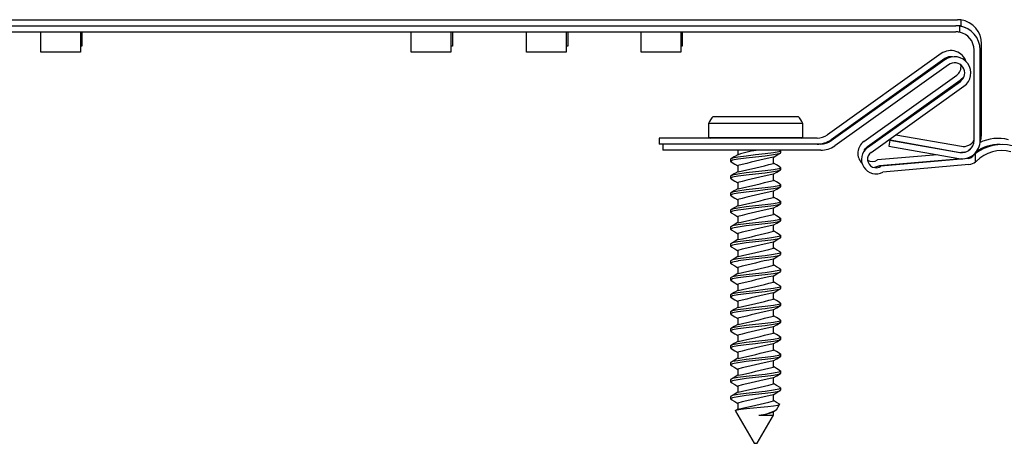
# Paper-space layout 'Sheet3' of a CAD drawing. Header units: inches. Extents: x 0.5 to 19.2, y -4 to 10.7.
# Tile 3 of 27: x 6.8 to 8.5, y -4 to -3.3. Entities that reach past the tile are written whole.
import ezdxf

# ---------------------------------------------------------------- set-up
doc = ezdxf.new("R2010")
doc.units = ezdxf.units.IN
doc.header["$MEASUREMENT"] = 0

psp = doc.layouts.new('Sheet3')

# ---------------------------------------------------------------- linework, layer by layer
at = {"color": 7, "linetype": 'Continuous', "lineweight": 25}
for p, q in [((6.1838421, -3.3098712), (8.378724, -3.3098712)), ((8.3845309, -3.3103), (8.3845309, -3.3204478)), ((6.1815321, -3.3198712), (8.376414, -3.3198712)), ((6.1815321, -3.3298712), (8.376414, -3.3298712)), ((6.8786145, -3.3631783), (6.8786145, -3.3298712)), ((6.9435751, -3.3298712), (6.9435751, -3.3631783)), ((6.9458852, -3.3298712), (6.9458852, -3.3531783)), ((7.4849137, -3.3631783), (7.4849137, -3.3298712)), ((7.5498743, -3.3298712), (7.5498743, -3.3631783)), ((7.5521844, -3.3298712), (7.5521844, -3.3531783)), ((7.6736586, -3.3631783), (7.6736586, -3.3298712)), ((7.7386192, -3.3298712), (7.7386192, -3.3631783)), ((7.7409292, -3.3298712), (7.7409292, -3.3531783)), ((7.860898, -3.3631783), (7.860898, -3.3298712)), ((7.9258586, -3.3298712), (7.9258586, -3.3631783)), ((7.9281686, -3.3298712), (7.9281686, -3.3531783)), ((8.3822208, -3.3203), (8.3822208, -3.3304478)), ((8.4182516, -3.4979027), (8.4182516, -3.3493987)), ((6.9435751, -3.3631783), (6.8786145, -3.3631783)), ((6.9458852, -3.3531783), (6.9435751, -3.3531783)), ((7.5498743, -3.3631783), (7.4849137, -3.3631783)), ((7.5521844, -3.3531783), (7.5498743, -3.3531783)), ((7.7386192, -3.3631783), (7.6736586, -3.3631783)), ((7.7409292, -3.3531783), (7.7386192, -3.3531783)), ((7.9258586, -3.3631783), (7.860898, -3.3631783)), ((7.9281686, -3.3531783), (7.9258586, -3.3531783)), ((8.352411, -3.3654651), (8.1661407, -3.4982503)), ((8.4059415, -3.5079027), (8.4059415, -3.3593987)), ((8.4159415, -3.5079027), (8.4159415, -3.3593987)), ((8.3582157, -3.3736079), (8.1719454, -3.5063931)), ((8.3583649, -3.3754651), (8.1720946, -3.5082503)), ((8.3641696, -3.3836079), (8.1778993, -3.5163931)), ((8.2256703, -3.5091917), (8.3776409, -3.4008574)), ((8.231475, -3.5173345), (8.3834456, -3.4090003)), ((8.2316242, -3.5191917), (8.3835948, -3.4108574)), ((8.3834456, -3.4090003), (8.3896621, -3.4027973)), ((8.2374289, -3.5273345), (8.3893995, -3.4190003)), ((7.9713622, -3.4797807), (7.9713622, -3.5031088)), ((8.1255767, -3.4797807), (7.9713622, -3.4797807)), ((7.9790647, -3.4682049), (8.1178742, -3.4682049)), ((8.1255767, -3.5031088), (8.1255767, -3.4797807)), ((7.8906887, -3.5037049), (7.8906887, -3.5137049)), ((8.1490922, -3.5037049), (7.8906887, -3.5037049)), ((7.9713622, -3.5031088), (8.1255767, -3.5031088)), ((8.2681462, -3.5070654), (8.2664098, -3.5169134)), ((8.2681462, -3.5070654), (8.3828382, -3.5272887)), ((8.2691, -3.5047573), (8.2687198, -3.5069134)), ((8.2687198, -3.5069134), (8.3834118, -3.5271367)), ((8.2780195, -3.498399), (8.3851483, -3.5172887)), ((7.8966426, -3.5137049), (7.8906887, -3.5137049)), ((8.1550461, -3.5137049), (7.8966426, -3.5137049)), ((7.8966426, -3.5137049), (7.8966426, -3.5237049)), ((8.1550461, -3.5237049), (7.8966426, -3.5237049)), ((8.0194695, -3.5237049), (8.0194695, -3.5311968)), ((8.0894695, -3.5280104), (8.0894695, -3.5245382)), ((8.2664098, -3.5169134), (8.3811017, -3.5371367)), ((8.3834118, -3.5271367), (8.3872934, -3.5275604)), ((8.3906113, -3.5271), (8.3853075, -3.5275648)), ((8.0074695, -3.5384271), (8.0074695, -3.5418993)), ((8.0774695, -3.5453878), (8.0774695, -3.5352733)), ((8.3462372, -3.5309892), (8.2476754, -3.5396277)), ((8.3855734, -3.5375799), (8.2509559, -3.5493785)), ((8.396795, -3.5370798), (8.2536293, -3.5496277)), ((8.4084536, -3.5426352), (8.4084536, -3.5293037)), ((8.0194695, -3.5488275), (8.0194695, -3.5589745)), ((8.0894695, -3.5557882), (8.0894695, -3.552316)), ((8.2509559, -3.5493785), (8.242857, -3.5520925)), ((8.3976681, -3.5470416), (8.2569099, -3.5593785)), ((8.0074695, -3.5662049), (8.0074695, -3.5696771)), ((8.0194695, -3.5766053), (8.0194695, -3.5867523)), ((8.0774695, -3.5731655), (8.0774695, -3.5630511)), ((8.0774695, -3.6009433), (8.0774695, -3.5908289)), ((8.0894695, -3.583566), (8.0894695, -3.5800938)), ((8.0074695, -3.5939826), (8.0074695, -3.5974549)), ((8.0194695, -3.6043831), (8.0194695, -3.6145301)), ((8.0894695, -3.6113438), (8.0894695, -3.6078715)), ((8.0074695, -3.6217604), (8.0074695, -3.6252326)), ((8.0774695, -3.6287211), (8.0774695, -3.6186067)), ((8.0194695, -3.6321608), (8.0194695, -3.6423079)), ((8.0894695, -3.6391215), (8.0894695, -3.6356493)), ((8.0074695, -3.6495382), (8.0074695, -3.6530104)), ((8.0774695, -3.6564989), (8.0774695, -3.6463844)), ((8.0194695, -3.6599386), (8.0194695, -3.6700857)), ((8.0774695, -3.6842767), (8.0774695, -3.6741622)), ((8.0894695, -3.6668993), (8.0894695, -3.6634271)), ((8.0074695, -3.677316), (8.0074695, -3.6807882)), ((8.0194695, -3.6877164), (8.0194695, -3.6978634)), ((8.0074695, -3.7050938), (8.0074695, -3.708566)), ((8.0774695, -3.7120544), (8.0774695, -3.70194)), ((8.0894695, -3.6946771), (8.0894695, -3.6912049)), ((8.0194695, -3.7154942), (8.0194695, -3.7256412)), ((8.0894695, -3.7224549), (8.0894695, -3.7189826)), ((8.0074695, -3.7328715), (8.0074695, -3.7363438)), ((8.0774695, -3.7398322), (8.0774695, -3.7297178)), ((8.0194695, -3.743272), (8.0194695, -3.753419)), ((8.0894695, -3.7502326), (8.0894695, -3.7467604)), ((8.0074695, -3.7606493), (8.0074695, -3.7641215)), ((8.0774695, -3.76761), (8.0774695, -3.7574956)), ((8.0194695, -3.7710497), (8.0194695, -3.7811968)), ((8.0774695, -3.7953878), (8.0774695, -3.7852733)), ((8.0894695, -3.7780104), (8.0894695, -3.7745382)), ((8.0074695, -3.7884271), (8.0074695, -3.7918993)), ((8.0194695, -3.7988275), (8.0194695, -3.8089745)), ((8.0894695, -3.8057882), (8.0894695, -3.802316)), ((8.0074695, -3.8162049), (8.0074695, -3.8196771)), ((8.0774695, -3.8231655), (8.0774695, -3.8130511)), ((8.0194695, -3.8266053), (8.0194695, -3.8367523)), ((8.0894695, -3.833566), (8.0894695, -3.8300938)), ((8.0074695, -3.8439826), (8.0074695, -3.8474549)), ((8.0774695, -3.8509433), (8.0774695, -3.8408289)), ((8.0194695, -3.8543831), (8.0194695, -3.8645301)), ((8.0894695, -3.8613438), (8.0894695, -3.8578715)), ((8.0074695, -3.8717604), (8.0074695, -3.8752326)), ((8.0194695, -3.8821608), (8.0194695, -3.8923079)), ((8.0774695, -3.8787211), (8.0774695, -3.8686067)), ((8.0074695, -3.8995382), (8.0074695, -3.9030104)), ((8.0774695, -3.9064989), (8.0774695, -3.8963844)), ((8.0894695, -3.8891215), (8.0894695, -3.8856493)), ((8.0194695, -3.9099386), (8.0194695, -3.9200857)), ((8.0894695, -3.9168993), (8.0894695, -3.9134271)), ((8.0074695, -3.927316), (8.0074695, -3.9307882)), ((8.0774695, -3.9342767), (8.0774695, -3.9241622)), ((8.0195531, -3.9478143), (8.0154843, -3.9502078)), ((8.0194695, -3.9377164), (8.0194695, -3.9478634)), ((8.0827741, -3.9486176), (8.0876306, -3.940206)), ((8.015413, -3.9507796), (8.0459695, -4.0037049)), ((8.0509695, -4.0037049), (8.0774695, -3.9578055)), ((8.0535894, -3.9578055), (8.0774695, -3.9578055)), ((8.0773622, -3.9520031), (8.079343, -3.9508378)), ((8.0774695, -3.9578055), (8.0774695, -3.95194)), ((8.0810449, -3.9498364), (8.0821071, -3.9492115)), ((8.0459695, -4.0037049), (8.0509695, -4.0037049))]:
    psp.add_line(p, q, dxfattribs=at)
at = {"color": 7, "linetype": 'Continuous', "lineweight": 25, "flags": 128}
for points in [[(8.3926289, -3.3233501), (8.3893894, -3.3218646), (8.3845309, -3.3204478)], [(8.3705565, -3.3707081), (8.364169, -3.3709282), (8.3582157, -3.3736079)], [(8.4158994, -3.5094835), (8.4175479, -3.5043277), (8.4182516, -3.4979027)], [(8.0878648, -3.5236366), (8.0894695, -3.5245382), (8.0862864, -3.5263267), (8.0775928, -3.5279492), (8.0640505, -3.5297853), (8.0484695, -3.5314826), (8.0328884, -3.53318), (8.0193461, -3.5350161), (8.0106525, -3.5366386), (8.0074695, -3.5384271)], [(8.089046, -3.5282483), (8.0862864, -3.5297989), (8.0775928, -3.5314214), (8.0640505, -3.5332575), (8.0484695, -3.5349549), (8.0331514, -3.5366204), (8.0197437, -3.5384271), (8.0193461, -3.5384883), (8.0106525, -3.5401108), (8.0074695, -3.5418993), (8.0090979, -3.5428143)], [(8.0773622, -3.5353364), (8.0833872, -3.5317917), (8.089416, -3.5282469)], [(8.2263471, -3.5243632), (8.2277734, -3.5212761), (8.231475, -3.5173345)], [(8.3967856, -3.5243379), (8.3961659, -3.5248968), (8.3961038, -3.5249477)], [(8.0195531, -3.5311476), (8.01353, -3.5346908), (8.0075051, -3.5382341)], [(8.0082808, -3.5428157), (8.0143981, -3.5464228), (8.0194695, -3.5494382)], [(8.088682, -3.551413), (8.0825673, -3.5478075), (8.0774695, -3.5447771)], [(8.0878648, -3.5514143), (8.0894695, -3.552316), (8.0862864, -3.5541045), (8.0775928, -3.555727), (8.0640505, -3.5575631), (8.0484695, -3.5592604), (8.0328884, -3.5609578), (8.0193461, -3.5627939), (8.0106525, -3.5644163), (8.0074695, -3.5662049)], [(8.089046, -3.5560261), (8.0862864, -3.5575767), (8.0775928, -3.5591992), (8.0640505, -3.5610353), (8.0484695, -3.5627326), (8.0331514, -3.5643982), (8.0197437, -3.5662049), (8.0193461, -3.5662661), (8.0106525, -3.5678886), (8.0074695, -3.5696771), (8.0090979, -3.5705921)], [(8.0195531, -3.5589254), (8.01353, -3.5624686), (8.0075051, -3.5660119)], [(8.0773622, -3.5631142), (8.0833872, -3.5595695), (8.089416, -3.5560246)], [(8.0082808, -3.5705935), (8.0143981, -3.5742006), (8.0194695, -3.577216)], [(8.088682, -3.5791907), (8.0825673, -3.5755853), (8.0774695, -3.5725548)], [(8.0878648, -3.5791921), (8.0894695, -3.5800938), (8.0862864, -3.5818823), (8.0775928, -3.5835048), (8.0640505, -3.5853409), (8.0484695, -3.5870382), (8.0328884, -3.5887355), (8.0193461, -3.5905716), (8.0106525, -3.5921941), (8.0074695, -3.5939826)], [(8.089046, -3.5838039), (8.0862864, -3.5853545), (8.0775928, -3.586977), (8.0640505, -3.5888131), (8.0484695, -3.5905104), (8.0331514, -3.592176), (8.0197437, -3.5939826), (8.0193461, -3.5940439), (8.0106525, -3.5956663), (8.0074695, -3.5974549), (8.0090979, -3.5983699)], [(8.0195531, -3.5867031), (8.01353, -3.5902463), (8.0075051, -3.5937896)], [(8.0773622, -3.590892), (8.0833872, -3.5873473), (8.089416, -3.5838024)], [(8.0878648, -3.6069699), (8.0894695, -3.6078715), (8.0862864, -3.6096601), (8.0775928, -3.6112825), (8.0640505, -3.6131186), (8.0484695, -3.614816), (8.0328884, -3.6165133), (8.0193461, -3.6183494), (8.0106525, -3.6199719), (8.0074695, -3.6217604)], [(8.0082808, -3.5983713), (8.0143981, -3.6019784), (8.0194695, -3.6049938)], [(8.088682, -3.6069685), (8.0825673, -3.6033631), (8.0774695, -3.6003326)], [(8.089046, -3.6115817), (8.0862864, -3.6131323), (8.0775928, -3.6147548), (8.0640505, -3.6165909), (8.0484695, -3.6182882), (8.0331514, -3.6199538), (8.0197437, -3.6217604), (8.0193461, -3.6218216), (8.0106525, -3.6234441), (8.0074695, -3.6252326), (8.0090979, -3.6261476)], [(8.0195531, -3.6144809), (8.01353, -3.6180241), (8.0075051, -3.6215674)], [(8.0773622, -3.6186698), (8.0833872, -3.6151251), (8.089416, -3.6115802)], [(8.0878648, -3.6347477), (8.0894695, -3.6356493), (8.0862864, -3.6374378), (8.0775928, -3.6390603), (8.0640505, -3.6408964), (8.0484695, -3.6425938), (8.0328884, -3.6442911), (8.0193461, -3.6461272), (8.0106525, -3.6477497), (8.0074695, -3.6495382)], [(8.089046, -3.6393595), (8.0862864, -3.6409101), (8.0775928, -3.6425325), (8.0640505, -3.6443686), (8.0484695, -3.646066), (8.0331514, -3.6477315), (8.0197437, -3.6495382), (8.0193461, -3.6495994), (8.0106525, -3.6512219), (8.0074695, -3.6530104), (8.0090979, -3.6539254)], [(8.0082808, -3.6261491), (8.0143981, -3.6297561), (8.0194695, -3.6327715)], [(8.0773622, -3.6464476), (8.0833872, -3.6429028), (8.089416, -3.639358)], [(8.088682, -3.6347463), (8.0825673, -3.6311409), (8.0774695, -3.6281104)], [(8.0195531, -3.6422587), (8.01353, -3.6458019), (8.0075051, -3.6493452)], [(8.0082808, -3.6539268), (8.0143981, -3.6575339), (8.0194695, -3.6605493)], [(8.088682, -3.6625241), (8.0825673, -3.6589186), (8.0774695, -3.6558882)], [(8.0878648, -3.6625254), (8.0894695, -3.6634271), (8.0862864, -3.6652156), (8.0775928, -3.6668381), (8.0640505, -3.6686742), (8.0484695, -3.6703715), (8.0328884, -3.6720689), (8.0193461, -3.673905), (8.0106525, -3.6755274), (8.0074695, -3.677316)], [(8.089046, -3.6671372), (8.0862864, -3.6686878), (8.0775928, -3.6703103), (8.0640505, -3.6721464), (8.0484695, -3.6738438), (8.0331514, -3.6755093), (8.0197437, -3.677316), (8.0193461, -3.6773772), (8.0106525, -3.6789997), (8.0074695, -3.6807882), (8.0090979, -3.6817032)], [(8.0195531, -3.6700365), (8.01353, -3.6735797), (8.0075051, -3.677123)], [(8.0773622, -3.6742253), (8.0833872, -3.6706806), (8.089416, -3.6671358)], [(8.0082808, -3.6817046), (8.0143981, -3.6853117), (8.0194695, -3.6883271)], [(8.088682, -3.6903019), (8.0825673, -3.6866964), (8.0774695, -3.683666)], [(8.0878648, -3.6903032), (8.0894695, -3.6912049), (8.0862864, -3.6929934), (8.0775928, -3.6946159), (8.0640505, -3.696452), (8.0484695, -3.6981493), (8.0328884, -3.6998466), (8.0193461, -3.7016828), (8.0106525, -3.7033052), (8.0074695, -3.7050938)], [(8.089046, -3.694915), (8.0862864, -3.6964656), (8.0775928, -3.6980881), (8.0640505, -3.6999242), (8.0484695, -3.7016215), (8.0331514, -3.7032871), (8.0197437, -3.7050938), (8.0193461, -3.705155), (8.0106525, -3.7067774), (8.0074695, -3.708566), (8.0090979, -3.709481)], [(8.0195531, -3.6978143), (8.01353, -3.7013574), (8.0075051, -3.7049008)], [(8.0773622, -3.7020031), (8.0833872, -3.6984584), (8.089416, -3.6949135)], [(8.0878648, -3.718081), (8.0894695, -3.7189826), (8.0862864, -3.7207712), (8.0775928, -3.7223936), (8.0640505, -3.7242298), (8.0484695, -3.7259271), (8.0328884, -3.7276244), (8.0193461, -3.7294605), (8.0106525, -3.731083), (8.0074695, -3.7328715)], [(8.0082808, -3.7094824), (8.0143981, -3.7130895), (8.0194695, -3.7161049)], [(8.088682, -3.7180796), (8.0825673, -3.7144742), (8.0774695, -3.7114437)], [(8.089046, -3.7226928), (8.0862864, -3.7242434), (8.0775928, -3.7258659), (8.0640505, -3.727702), (8.0484695, -3.7293993), (8.0331514, -3.7310649), (8.0197437, -3.7328715), (8.0193461, -3.7329328), (8.0106525, -3.7345552), (8.0074695, -3.7363438), (8.0090979, -3.7372588)], [(8.0195531, -3.725592), (8.01353, -3.7291352), (8.0075051, -3.7326785)], [(8.0082808, -3.7372602), (8.0143981, -3.7408673), (8.0194695, -3.7438826)], [(8.0773622, -3.7297809), (8.0833872, -3.7262362), (8.089416, -3.7226913)], [(8.0878648, -3.7458588), (8.0894695, -3.7467604), (8.0862864, -3.7485489), (8.0775928, -3.7501714), (8.0640505, -3.7520075), (8.0484695, -3.7537049), (8.0328884, -3.7554022), (8.0193461, -3.7572383), (8.0106525, -3.7588608), (8.0074695, -3.7606493)], [(8.089046, -3.7504706), (8.0862864, -3.7520212), (8.0775928, -3.7536436), (8.0640505, -3.7554798), (8.0484695, -3.7571771), (8.0331514, -3.7588427), (8.0197437, -3.7606493), (8.0193461, -3.7607105), (8.0106525, -3.762333), (8.0074695, -3.7641215), (8.0090979, -3.7650365)], [(8.0195531, -3.7533698), (8.01353, -3.756913), (8.0075051, -3.7604563)], [(8.0773622, -3.7575587), (8.0833872, -3.754014), (8.089416, -3.7504691)], [(8.088682, -3.7458574), (8.0825673, -3.742252), (8.0774695, -3.7392215)], [(8.0082808, -3.765038), (8.0143981, -3.768645), (8.0194695, -3.7716604)], [(8.088682, -3.7736352), (8.0825673, -3.7700298), (8.0774695, -3.7669993)], [(8.0878648, -3.7736366), (8.0894695, -3.7745382), (8.0862864, -3.7763267), (8.0775928, -3.7779492), (8.0640505, -3.7797853), (8.0484695, -3.7814826), (8.0328884, -3.78318), (8.0193461, -3.7850161), (8.0106525, -3.7866386), (8.0074695, -3.7884271)], [(8.089046, -3.7782483), (8.0862864, -3.7797989), (8.0775928, -3.7814214), (8.0640505, -3.7832575), (8.0484695, -3.7849549), (8.0331514, -3.7866204), (8.0197437, -3.7884271), (8.0193461, -3.7884883), (8.0106525, -3.7901108), (8.0074695, -3.7918993), (8.0090979, -3.7928143)], [(8.0195531, -3.7811476), (8.01353, -3.7846908), (8.0075051, -3.7882341)], [(8.0773622, -3.7853364), (8.0833872, -3.7817917), (8.089416, -3.7782469)], [(8.0878648, -3.8014143), (8.0894695, -3.802316), (8.0862864, -3.8041045), (8.0775928, -3.805727), (8.0640505, -3.8075631), (8.0484695, -3.8092604), (8.0328884, -3.8109578), (8.0193461, -3.8127939), (8.0106525, -3.8144163), (8.0074695, -3.8162049)], [(8.0082808, -3.7928157), (8.0143981, -3.7964228), (8.0194695, -3.7994382)], [(8.088682, -3.801413), (8.0825673, -3.7978075), (8.0774695, -3.7947771)], [(8.089046, -3.8060261), (8.0862864, -3.8075767), (8.0775928, -3.8091992), (8.0640505, -3.8110353), (8.0484695, -3.8127326), (8.0331514, -3.8143982), (8.0197437, -3.8162049), (8.0193461, -3.8162661), (8.0106525, -3.8178886), (8.0074695, -3.8196771), (8.0090979, -3.8205921)], [(8.0195531, -3.8089254), (8.01353, -3.8124686), (8.0075051, -3.8160119)], [(8.0773622, -3.8131142), (8.0833872, -3.8095695), (8.089416, -3.8060246)], [(8.0878648, -3.8291921), (8.0894695, -3.8300938), (8.0862864, -3.8318823), (8.0775928, -3.8335048), (8.0640505, -3.8353409), (8.0484695, -3.8370382), (8.0328884, -3.8387355), (8.0193461, -3.8405716), (8.0106525, -3.8421941), (8.0074695, -3.8439826)], [(8.089046, -3.8338039), (8.0862864, -3.8353545), (8.0775928, -3.836977), (8.0640505, -3.8388131), (8.0484695, -3.8405104), (8.0331514, -3.842176), (8.0197437, -3.8439826), (8.0193461, -3.8440439), (8.0106525, -3.8456663), (8.0074695, -3.8474549), (8.0090979, -3.8483699)], [(8.0082808, -3.8205935), (8.0143981, -3.8242006), (8.0194695, -3.827216)], [(8.0773622, -3.840892), (8.0833872, -3.8373473), (8.089416, -3.8338024)], [(8.088682, -3.8291907), (8.0825673, -3.8255853), (8.0774695, -3.8225548)], [(8.0195531, -3.8367031), (8.01353, -3.8402463), (8.0075051, -3.8437896)], [(8.0082808, -3.8483713), (8.0143981, -3.8519784), (8.0194695, -3.8549938)], [(8.088682, -3.8569685), (8.0825673, -3.8533631), (8.0774695, -3.8503326)], [(8.0878648, -3.8569699), (8.0894695, -3.8578715), (8.0862864, -3.8596601), (8.0775928, -3.8612825), (8.0640505, -3.8631186), (8.0484695, -3.864816), (8.0328884, -3.8665133), (8.0193461, -3.8683494), (8.0106525, -3.8699719), (8.0074695, -3.8717604)], [(8.089046, -3.8615817), (8.0862864, -3.8631323), (8.0775928, -3.8647548), (8.0640505, -3.8665909), (8.0484695, -3.8682882), (8.0331514, -3.8699538), (8.0197437, -3.8717604), (8.0193461, -3.8718216), (8.0106525, -3.8734441), (8.0074695, -3.8752326), (8.0090979, -3.8761476)], [(8.0195531, -3.8644809), (8.01353, -3.8680241), (8.0075051, -3.8715674)], [(8.0773622, -3.8686698), (8.0833872, -3.8651251), (8.089416, -3.8615802)], [(8.0082808, -3.8761491), (8.0143981, -3.8797561), (8.0194695, -3.8827715)], [(8.088682, -3.8847463), (8.0825673, -3.8811409), (8.0774695, -3.8781104)], [(8.0878648, -3.8847477), (8.0894695, -3.8856493), (8.0862864, -3.8874378), (8.0775928, -3.8890603), (8.0640505, -3.8908964), (8.0484695, -3.8925938), (8.0328884, -3.8942911), (8.0193461, -3.8961272), (8.0106525, -3.8977497), (8.0074695, -3.8995382)], [(8.089046, -3.8893595), (8.0862864, -3.8909101), (8.0775928, -3.8925325), (8.0640505, -3.8943686), (8.0484695, -3.896066), (8.0331514, -3.8977315), (8.0197437, -3.8995382), (8.0193461, -3.8995994), (8.0106525, -3.9012219), (8.0074695, -3.9030104), (8.0090979, -3.9039254)], [(8.0195531, -3.8922587), (8.01353, -3.8958019), (8.0075051, -3.8993452)], [(8.0773622, -3.8964476), (8.0833872, -3.8929028), (8.089416, -3.889358)], [(8.0878648, -3.9125254), (8.0894695, -3.9134271), (8.0862864, -3.9152156), (8.0775928, -3.9168381), (8.0640505, -3.9186742), (8.0484695, -3.9203715), (8.0328884, -3.9220689), (8.0193461, -3.923905), (8.0106525, -3.9255274), (8.0074695, -3.927316)], [(8.0082808, -3.9039268), (8.0143981, -3.9075339), (8.0194695, -3.9105493)], [(8.088682, -3.9125241), (8.0825673, -3.9089186), (8.0774695, -3.9058882)], [(8.089046, -3.9171372), (8.0862864, -3.9186878), (8.0775928, -3.9203103), (8.0640505, -3.9221464), (8.0484695, -3.9238438), (8.0331514, -3.9255093), (8.0197437, -3.927316), (8.0193461, -3.9273772), (8.0106525, -3.9289997), (8.0074695, -3.9307882), (8.0090979, -3.9317032)], [(8.0195531, -3.9200365), (8.01353, -3.9235797), (8.0075051, -3.927123)], [(8.0082808, -3.9317046), (8.0143981, -3.9353117), (8.0194695, -3.9383271)], [(8.0773622, -3.9242253), (8.0833872, -3.9206806), (8.089416, -3.9171358)], [(8.0155721, -3.9503579), (8.0153458, -3.9500872), (8.0181294, -3.9489927), (8.0242775, -3.9479564), (8.0335428, -3.9467991), (8.0447851, -3.9456841), (8.0566274, -3.9446532), (8.0682166, -3.9435093), (8.0779984, -3.9423773), (8.0846522, -3.941346), (8.0876184, -3.9402174), (8.0867407, -3.9394639)], [(8.088682, -3.9403019), (8.0825673, -3.9366964), (8.0774695, -3.933666)]]:
    psp.add_lwpolyline(points, dxfattribs=at)
at = {"color": 7, "linetype": 'Continuous', "lineweight": 25}
for centre, radius, start, end in [((8.378724, -3.3493987), 0.0395276, 81.5523323, 90), ((8.378724, -3.3493987), 0.0395276, 0, 81.5523323), ((8.376414, -3.3593987), 0.0395276, 81.5523323, 90), ((8.376414, -3.3593987), 0.0295276, 78.6583938, 90), ((8.378724, -3.3493987), 0.0295276, 78.6583938, 90), ((8.376414, -3.3593987), 0.0395276, 0, 81.5523323), ((8.376414, -3.3593987), 0.0295276, 0, 78.6583938), ((8.3679283, -3.3872327), 0.0267323, 18.1963252, 125.4836679), ((8.3738822, -3.3972327), 0.0267323, 305.4836679, 125.4836679), ((8.3738822, -3.3972327), 0.0167323, 305.4836679, 125.4836679), ((8.3679283, -3.3872327), 0.0167323, 305.4836679, 10.4177254), ((8.0082195, -3.4959549), 0.04025, 136.414125, 156.3066031), ((8.0887195, -3.4959549), 0.04025, 23.6933969, 43.585875), ((7.9739695, -3.4977049), 0.006, 244.2435103, 270), ((8.1229695, -3.4977049), 0.006, 270, 295.7564897), ((8.1490922, -3.4743348), 0.0293701, 270, 305.4836679), ((8.1490922, -3.4743348), 0.0393701, 270, 305.4836679), ((8.1550461, -3.4843348), 0.0293701, 270, 305.4836679), ((8.2394736, -3.5285549), 0.0237795, 125.4836679, 224.9340356), ((8.3862565, -3.5079027), 0.029685, 260, 360), ((8.3862565, -3.5079027), 0.019685, 260, 0), ((8.3885665, -3.4979027), 0.019685, 260, 331.9636205), ((8.4456103, -3.5739971), 0.0696411, 75.9723855, 116.0953626), ((8.0659565, -3.6594843), 0.1363061, 95.0383383, 109.7874676), ((8.1550461, -3.4843348), 0.0393701, 270, 305.4836679), ((8.2454276, -3.5385549), 0.0237795, 125.4836679, 298.8727174), ((8.2454276, -3.5385549), 0.0137795, 125.4836679, 306.5277579), ((8.4456103, -3.5739971), 0.0696411, 128.2459736, 134.5145115), ((8.4515642, -3.5839971), 0.0696411, 75.9723855, 128.2459736), ((8.4456103, -3.5739971), 0.0596411, 87.2499107, 127.6827429), ((8.4515642, -3.5839971), 0.0596411, 75.9723855, 134.5145115), ((8.3515588, -4.829478), 1.3230076, 101.9744946, 104.5373402), ((8.2394736, -3.5285549), 0.0137795, 235.7492726, 306.5277579), ((8.3899955, -3.5174318), 0.019685, 276.2278805, 306.6198162), ((8.3959494, -3.5274318), 0.009685, 275.0089251, 314.5145115), ((8.3959494, -3.5274318), 0.019685, 275.0089251, 309.4358751), ((8.4515642, -3.5839971), 0.0696411, 128.2459736, 134.5145115), ((8.3959494, -3.5274318), 0.019685, 309.4358751, 314.5145115), ((7.6893128, -2.0306665), 1.5636643, 282.2021961, 284.373109), ((8.3515588, -4.8572558), 1.3230076, 101.9744946, 104.5373402), ((7.6893128, -2.0584443), 1.5636643, 282.2021961, 284.373109), ((8.3515588, -4.8850336), 1.3230076, 101.9744946, 104.5373402), ((7.6893128, -2.086222), 1.5636643, 282.2021961, 284.373109), ((8.3515588, -4.9128113), 1.3230076, 101.9744946, 104.5373402), ((7.6893128, -2.1139998), 1.5636643, 282.2021961, 284.373109), ((8.3515588, -4.9405891), 1.3230076, 101.9744946, 104.5373402), ((7.6893128, -2.1417776), 1.5636643, 282.2021961, 284.373109), ((8.3515588, -4.9683669), 1.3230076, 101.9744946, 104.5373402), ((7.6893128, -2.1695554), 1.5636643, 282.2021961, 284.373109), ((8.3515588, -4.9961447), 1.3230076, 101.9744946, 104.5373402), ((7.6893128, -2.1973332), 1.5636643, 282.2021961, 284.373109), ((8.3515588, -5.0239225), 1.3230076, 101.9744946, 104.5373402), ((7.6893128, -2.2251109), 1.5636643, 282.2021961, 284.373109), ((8.3515588, -5.0517002), 1.3230076, 101.9744946, 104.5373402), ((7.6893128, -2.2528887), 1.5636643, 282.2021961, 284.373109), ((8.3515588, -5.079478), 1.3230076, 101.9744946, 104.5373402), ((7.6893128, -2.2806665), 1.5636643, 282.2021961, 284.373109), ((8.3515588, -5.1072558), 1.3230076, 101.9744946, 104.5373402), ((7.6893128, -2.3084443), 1.5636643, 282.2021961, 284.373109), ((8.3515588, -5.1350336), 1.3230076, 101.9744946, 104.5373402), ((7.6893128, -2.336222), 1.5636643, 282.2021961, 284.373109), ((8.3515588, -5.1628113), 1.3230076, 101.9744946, 104.5373402), ((7.6893128, -2.3639998), 1.5636643, 282.2021961, 284.373109), ((8.3515588, -5.1905891), 1.3230076, 101.9744946, 104.5373402), ((7.6893128, -2.3917776), 1.5636643, 282.2021961, 284.373109), ((8.3515588, -5.2183669), 1.3230076, 101.9744946, 104.5373402), ((7.6893128, -2.4195554), 1.5636643, 282.2021961, 284.373109), ((8.0452499, -3.8818783), 0.0763838, 276.2680237, 299.26637), ((8.0491802, -3.8903922), 0.0675573, 273.7421519, 294.3792613)]:
    psp.add_arc(centre, radius, start, end, dxfattribs=at)

doc.saveas('drawing.dxf')
